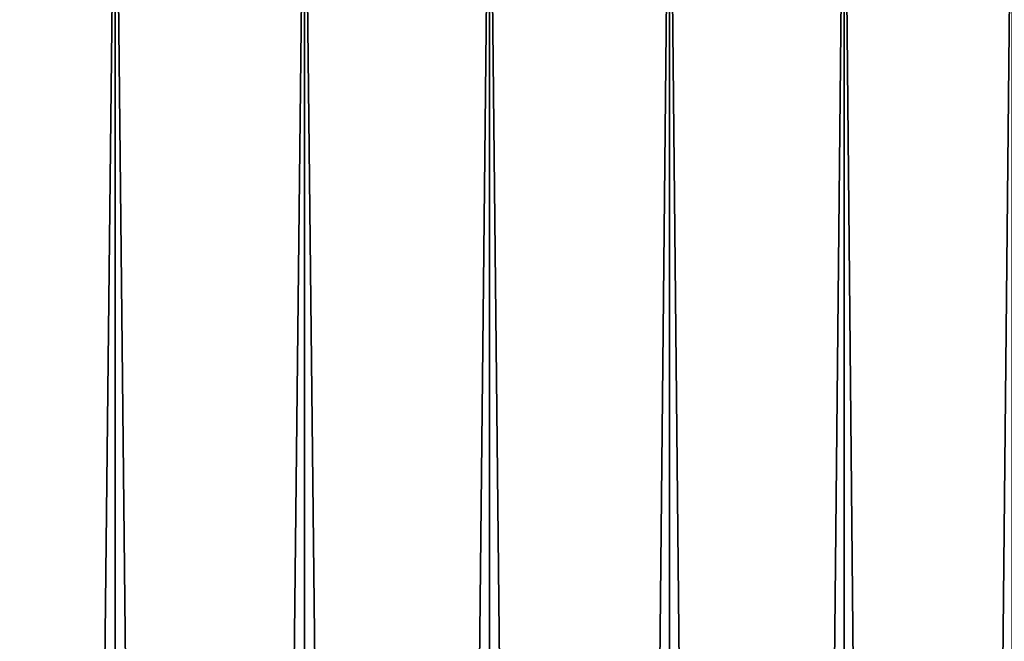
# Model space of a CAD drawing. Header units: millimetres. Extents: x -68 to 68, y 0 to 255.
# Tile 172 of 217: x 11 to 24, y 239 to 247. Entities that reach past the tile are written whole.
import ezdxf

# ---------------------------------------------------------------- set-up
doc = ezdxf.new("R2010")
doc.units = ezdxf.units.MM
doc.header["$LTSCALE"] = 41.718519
doc.layers.add('82', color=7, linetype='CONTINUOUS')
doc.layers.add('83', color=7, linetype='CONTINUOUS')

msp = doc.modelspace()

# ---------------------------------------------------------------- linework, layer by layer
at = {"layer": '82', "color": 250, "linetype": 'Continuous', "true_color": 0x1c1c1c}
for points in [[(10.171, 251, -41.265), (12.644, 251, -40.576), (10.171, 27.5, -41.265), (10.171, 251, -41.265)], [(10.171, 27.5, -41.265), (12.644, 251, -40.576), (12.644, 27.5, -40.576), (10.171, 27.5, -41.265)], [(12.644, 251, -40.576), (15.071, 251, -39.738), (12.644, 27.5, -40.576), (12.644, 251, -40.576)], [(12.644, 27.5, -40.576), (15.071, 251, -39.738), (15.071, 27.5, -39.738), (12.644, 27.5, -40.576)], [(15.071, 251, -39.738), (17.443, 251, -38.756), (15.071, 27.5, -39.738), (15.071, 251, -39.738)], [(15.071, 27.5, -39.738), (17.443, 251, -38.756), (17.443, 27.5, -38.756), (15.071, 27.5, -39.738)], [(17.443, 251, -38.756), (19.751, 251, -37.632), (17.443, 27.5, -38.756), (17.443, 251, -38.756)], [(17.443, 27.5, -38.756), (19.751, 251, -37.632), (19.751, 27.5, -37.632), (17.443, 27.5, -38.756)], [(19.751, 251, -37.632), (21.987, 251, -36.371), (19.751, 27.5, -37.632), (19.751, 251, -37.632)], [(19.751, 27.5, -37.632), (21.987, 251, -36.371), (21.987, 27.5, -36.371), (19.751, 27.5, -37.632)], [(21.987, 251, -36.371), (24.143, 251, -34.977), (21.987, 27.5, -36.371), (21.987, 251, -36.371)], [(21.987, 27.5, -36.371), (24.143, 251, -34.977), (24.143, 27.5, -34.977), (21.987, 27.5, -36.371)]]:
    msp.add_3dface(points, dxfattribs=at)
at = {"layer": '83', "color": 250, "linetype": 'Continuous', "true_color": 0x1c1c1c}
for points in [[(12.644, 251, 40.576), (10.171, 251, 41.265), (12.644, 27.5, 40.576), (12.644, 251, 40.576)], [(12.644, 27.5, 40.576), (10.171, 251, 41.265), (10.171, 27.5, 41.265), (12.644, 27.5, 40.576)], [(15.071, 251, 39.738), (12.644, 251, 40.576), (15.071, 27.5, 39.738), (15.071, 251, 39.738)], [(15.071, 27.5, 39.738), (12.644, 251, 40.576), (12.644, 27.5, 40.576), (15.071, 27.5, 39.738)], [(17.443, 251, 38.756), (15.071, 251, 39.738), (17.443, 27.5, 38.756), (17.443, 251, 38.756)], [(17.443, 27.5, 38.756), (15.071, 251, 39.738), (15.071, 27.5, 39.738), (17.443, 27.5, 38.756)], [(19.751, 251, 37.632), (17.443, 251, 38.756), (19.751, 27.5, 37.632), (19.751, 251, 37.632)], [(19.751, 27.5, 37.632), (17.443, 251, 38.756), (17.443, 27.5, 38.756), (19.751, 27.5, 37.632)], [(21.987, 251, 36.371), (19.751, 251, 37.632), (21.987, 27.5, 36.371), (21.987, 251, 36.371)], [(21.987, 27.5, 36.371), (19.751, 251, 37.632), (19.751, 27.5, 37.632), (21.987, 27.5, 36.371)], [(24.143, 251, 34.977), (21.987, 251, 36.371), (24.143, 27.5, 34.977), (24.143, 251, 34.977)], [(24.143, 27.5, 34.977), (21.987, 251, 36.371), (21.987, 27.5, 36.371), (24.143, 27.5, 34.977)]]:
    msp.add_3dface(points, dxfattribs=at)

doc.saveas('drawing.dxf')
